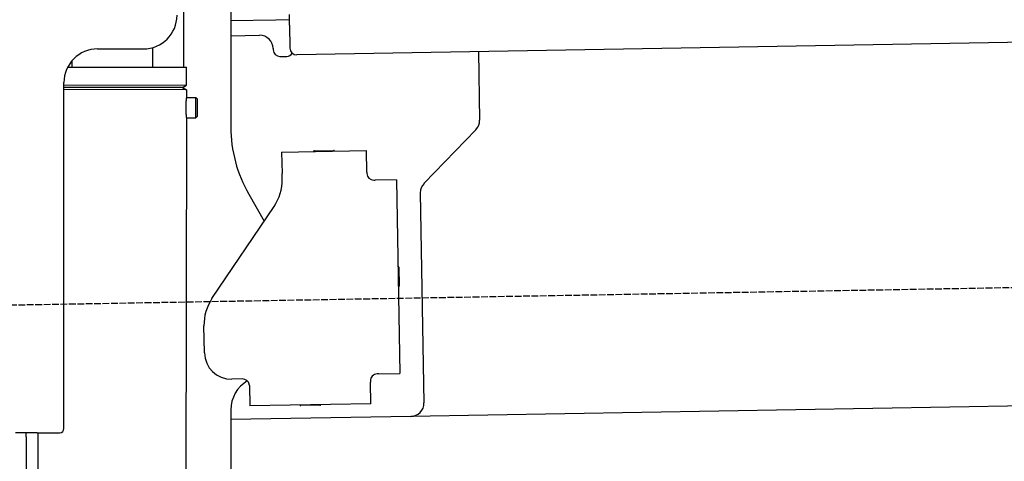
# Model space of a CAD drawing. Extents: x 562 to 7231, y 5417 to 12376.
# Tile 52 of 62: x 4451 to 5182, y 10201 to 10529. Entities that reach past the tile are written whole.
import ezdxf

# ---------------------------------------------------------------- set-up
doc = ezdxf.new("R2010")
doc.units = 0
doc.linetypes.add('GEN3', pattern=[6.25, 5, -1.25])
doc.layers.get('0').update_dxf_attribs({"linetype": 'CONTINUOUS'})
doc.layers.add('3', color=6, linetype='GEN3')

msp = doc.modelspace()

# ---------------------------------------------------------------- linework, layer by layer
for p, q in [((4572.567, 10493.897), (4572.567, 10572.479)), ((4607.567, 10571.479), (4607.567, 10449.537)), ((4641.119, 10528.837), (4607.567, 10528.252)), ((4651.117, 10529.012), (4641.119, 10528.837)), ((4651.187, 10525.012), (4651.048, 10533.011)), ((4651.187, 10525.012), (4651.484, 10508.015)), ((6011.364, 10526.751), (4656.57, 10503.103)), ((4607.567, 10517.25), (4628.813, 10517.621)), ((4508.567, 10507.479), (4542.567, 10507.479)), ((4549.567, 10493.933), (4549.589, 10508.486)), ((4638.986, 10507.797), (4639.003, 10506.797)), ((4644.09, 10501.885), (4649.089, 10501.972)), ((4791.55, 10505.459), (4792.437, 10454.609)), ((4486.395, 10494.03), (4574.567, 10493.894)), ((4489.567, 10494.025), (4489.574, 10498.736)), ((4574.546, 10480.626), (4574.567, 10493.894)), ((4483.567, 10225.479), (4483.567, 10482.479)), ((4483.567, 10225.479), (4483.567, 10482.479)), ((4483.567, 10480.767), (4574.546, 10480.626)), ((4483.567, 10479.035), (4571.543, 10478.899)), ((4571.543, 10478.899), (4483.567, 10479.035)), ((4574.541, 10477.162), (4483.567, 10477.303)), ((4571.543, 10478.899), (4574.546, 10480.626)), ((4571.543, 10478.899), (4574.541, 10477.162)), ((4572.567, 10478.306), (4572.567, 10479.488)), ((4574.541, 10477.162), (4574.532, 10471.394)), ((4574.532, 10471.394), (4581.532, 10471.383)), ((4581.509, 10456.384), (4581.532, 10471.383)), ((4582.53, 10470.382), (4581.532, 10471.383)), ((4582.53, 10470.382), (4582.51, 10457.382)), ((4574.509, 10456.394), (4571.788, 8191.896)), ((4574.509, 10456.394), (4581.509, 10456.384)), ((4582.51, 10457.382), (4581.509, 10456.384)), ((4789.632, 10447.488), (4751.179, 10407.669)), ((4645.329, 10430.896), (4708.319, 10431.995)), ((4645.329, 10430.896), (4645.608, 10414.898)), ((4669.816, 10431.823), (4683.814, 10432.068)), ((4708.599, 10415.998), (4708.319, 10431.995)), ((4645.682, 10410.659), (4645.608, 10414.898)), ((4708.599, 10415.998), (4708.616, 10414.998)), ((4713.703, 10410.086), (4714.702, 10410.103)), ((4730.7, 10410.383), (4714.702, 10410.103)), ((4730.7, 10410.383), (4733.213, 10266.405)), ((4620.964, 10399.537), (4632.425, 10379.685)), ((4748.374, 10400.548), (4751.094, 10244.713)), ((4593.55, 10322.051), (4639.704, 10390.476)), ((4732.334, 10345.401), (4732.579, 10331.403)), ((4587.921, 10281.871), (4587.572, 10301.868)), ((4717.216, 10266.125), (4716.216, 10266.108)), ((4717.216, 10266.125), (4733.213, 10266.405)), ((4616.266, 10262.363), (4608.267, 10262.223)), ((4711.304, 10261.021), (4711.321, 10260.022)), ((4711.6, 10244.024), (4711.321, 10260.022)), ((6241.042, 10260.719), (4741.27, 10234.54)), ((4621.352, 10257.451), (4621.614, 10242.453)), ((4711.6, 10244.024), (4621.614, 10242.453)), ((4607.567, 10239.479), (4607.567, 8629.111)), ((4673.615, 10242.861), (4659.617, 10242.617)), ((4741.27, 10234.54), (4607.567, 10232.207)), ((4463.567, 10222.479), (4447.567, 10222.479)), ((4463.567, 10222.479), (4447.567, 10222.479)), ((4455.567, 10219.479), (4455.567, 10222.479)), ((4455.567, 10219.479), (4455.567, 10222.479)), ((4464.148, 10222.479), (4461.788, 8192.066)), ((4463.567, 10222.479), (4480.567, 10222.479)), ((4463.567, 10222.479), (4480.567, 10222.479)), ((4455.567, 10219.479), (4455.567, 8072.479))]:
    msp.add_line(p, q)
for points in [[(4574.53, 10471.4, 0), (4574.53, 10471.4, 0), (4574.53, 10471.4, 0), (4574.53, 10471.4, 0), (4574.53, 10471.4, 0), (4574.53, 10471.4, 0), (4574.53, 10471.4, 0), (4574.53, 10471.4, 0), (4574.53, 10471.4, 0), (4574.53, 10471.4, 0), (4574.53, 10471.4, 0), (4574.53, 10471.4, 0), (4574.53, 10471.4, 0), (4574.53, 10471.4, 0), (4574.53, 10471.4, 0), (4574.53, 10471.4, 0), (4574.53, 10471.4, 0), (4574.53, 10471.4, 0), (4574.53, 10471.4, 0), (4574.53, 10471.4, 0), (4574.53, 10471.4, 0), (4574.53, 10471.4, 0), (4574.53, 10471.4, 0), (4574.53, 10471.3, 0), (4574.52, 10471.3, 0), (4574.52, 10471.3, 0), (4574.52, 10471.3, 0), (4574.52, 10471.3, 0), (4574.52, 10471.3, 0), (4574.52, 10471.3, 0), (4574.52, 10471.3, 0), (4574.52, 10471.3, 0), (4574.52, 10471.3, 0), (4574.52, 10471.3, 0), (4574.52, 10471.3, 0), (4574.52, 10471.3, 0), (4574.52, 10471.3, 0), (4574.51, 10471.3, 0), (4574.51, 10471.3, 0), (4574.51, 10471.3, 0), (4574.51, 10471.3, 0), (4574.51, 10471.2, 0), (4574.51, 10471.2, 0), (4574.51, 10471.2, 0), (4574.51, 10471.2, 0), (4574.51, 10471.2, 0), (4574.51, 10471.2, 0), (4574.5, 10471.2, 0), (4574.5, 10471.2, 0), (4574.5, 10471.2, 0), (4574.5, 10471.2, 0), (4574.5, 10471.2, 0), (4574.5, 10471.2, 0), (4574.5, 10471.1, 0), (4574.5, 10471.1, 0), (4574.5, 10471.1, 0), (4574.49, 10471.1, 0), (4574.49, 10471.1, 0), (4574.49, 10471.1, 0), (4574.49, 10471.1, 0), (4574.49, 10471.1, 0), (4574.49, 10471.1, 0), (4574.49, 10471, 0), (4574.48, 10471, 0), (4574.48, 10471, 0), (4574.48, 10471, 0), (4574.48, 10471, 0), (4574.48, 10471, 0), (4574.48, 10471, 0), (4574.47, 10471, 0), (4574.47, 10471, 0), (4574.47, 10470.9, 0), (4574.47, 10470.9, 0), (4574.47, 10470.9, 0), (4574.47, 10470.9, 0), (4574.46, 10470.9, 0), (4574.46, 10470.9, 0), (4574.46, 10470.9, 0), (4574.46, 10470.8, 0), (4574.46, 10470.8, 0), (4574.46, 10470.8, 0), (4574.45, 10470.8, 0), (4574.45, 10470.8, 0), (4574.45, 10470.8, 0), (4574.45, 10470.8, 0), (4574.45, 10470.7, 0), (4574.44, 10470.7, 0), (4574.44, 10470.7, 0), (4574.44, 10470.7, 0), (4574.44, 10470.7, 0), (4574.44, 10470.7, 0), (4574.43, 10470.6, 0), (4574.43, 10470.6, 0), (4574.43, 10470.6, 0), (4574.43, 10470.6, 0), (4574.43, 10470.6, 0), (4574.42, 10470.6, 0), (4574.42, 10470.5, 0), (4574.42, 10470.5, 0), (4574.42, 10470.5, 0), (4574.42, 10470.5, 0), (4574.41, 10470.5, 0), (4574.41, 10470.5, 0), (4574.41, 10470.4, 0), (4574.41, 10470.4, 0), (4574.4, 10470.4, 0), (4574.4, 10470.4, 0), (4574.4, 10470.4, 0), (4574.4, 10470.3, 0), (4574.4, 10470.3, 0), (4574.39, 10470.3, 0), (4574.39, 10470.3, 0), (4574.39, 10470.3, 0), (4574.39, 10470.3, 0), (4574.38, 10470.2, 0), (4574.38, 10470.2, 0), (4574.38, 10470.2, 0), (4574.38, 10470.2, 0), (4574.37, 10470.1, 0), (4574.37, 10470.1, 0), (4574.37, 10470.1, 0), (4574.37, 10470.1, 0), (4574.36, 10470.1, 0), (4574.36, 10470, 0), (4574.36, 10470, 0), (4574.36, 10470, 0), (4574.35, 10470, 0), (4574.35, 10470, 0), (4574.35, 10469.9, 0), (4574.35, 10469.9, 0), (4574.35, 10469.9, 0), (4574.34, 10469.9, 0), (4574.34, 10469.9, 0), (4574.34, 10469.8, 0), (4574.34, 10469.8, 0), (4574.33, 10469.8, 0), (4574.33, 10469.8, 0), (4574.33, 10469.7, 0), (4574.33, 10469.7, 0), (4574.32, 10469.7, 0), (4574.32, 10469.7, 0), (4574.32, 10469.6, 0), (4574.32, 10469.6, 0), (4574.31, 10469.6, 0), (4574.31, 10469.6, 0), (4574.31, 10469.6, 0), (4574.31, 10469.5, 0), (4574.3, 10469.5, 0), (4574.3, 10469.5, 0), (4574.3, 10469.5, 0), (4574.3, 10469.4, 0), (4574.29, 10469.4, 0), (4574.29, 10469.4, 0), (4574.29, 10469.4, 0), (4574.29, 10469.3, 0), (4574.28, 10469.3, 0), (4574.28, 10469.3, 0), (4574.28, 10469.3, 0), (4574.28, 10469.2, 0), (4574.27, 10469.2, 0), (4574.27, 10469.2, 0), (4574.27, 10469.2, 0), (4574.27, 10469.1, 0), (4574.26, 10469.1, 0), (4574.26, 10469.1, 0), (4574.26, 10469.1, 0), (4574.26, 10469, 0), (4574.25, 10469, 0), (4574.25, 10469, 0), (4574.25, 10469, 0), (4574.25, 10468.9, 0), (4574.24, 10468.9, 0), (4574.24, 10468.9, 0), (4574.24, 10468.8, 0), (4574.24, 10468.8, 0), (4574.23, 10468.8, 0), (4574.23, 10468.8, 0), (4574.23, 10468.7, 0), (4574.23, 10468.7, 0), (4574.22, 10468.7, 0), (4574.22, 10468.7, 0), (4574.22, 10468.6, 0), (4574.22, 10468.6, 0), (4574.21, 10468.6, 0), (4574.21, 10468.5, 0), (4574.21, 10468.5, 0), (4574.21, 10468.5, 0), (4574.2, 10468.5, 0), (4574.2, 10468.4, 0), (4574.2, 10468.4, 0), (4574.2, 10468.4, 0), (4574.19, 10468.3, 0), (4574.19, 10468.3, 0), (4574.19, 10468.3, 0), (4574.19, 10468.2, 0), (4574.18, 10468.2, 0), (4574.18, 10468.2, 0), (4574.18, 10468.2, 0), (4574.18, 10468.1, 0), (4574.17, 10468.1, 0), (4574.17, 10468.1, 0), (4574.17, 10468, 0), (4574.17, 10468, 0), (4574.16, 10468, 0), (4574.16, 10467.9, 0), (4574.16, 10467.9, 0), (4574.16, 10467.9, 0), (4574.16, 10467.8, 0), (4574.15, 10467.8, 0), (4574.15, 10467.8, 0), (4574.15, 10467.7, 0), (4574.15, 10467.7, 0), (4574.14, 10467.7, 0), (4574.14, 10467.6, 0), (4574.14, 10467.6, 0), (4574.14, 10467.6, 0), (4574.13, 10467.6, 0), (4574.13, 10467.5, 0), (4574.13, 10467.5, 0), (4574.13, 10467.5, 0), (4574.13, 10467.4, 0), (4574.12, 10467.4, 0), (4574.12, 10467.4, 0), (4574.12, 10467.3, 0), (4574.12, 10467.3, 0), (4574.12, 10467.3, 0), (4574.11, 10467.2, 0), (4574.11, 10467.2, 0), (4574.11, 10467.2, 0), (4574.11, 10467.1, 0), (4574.1, 10467.1, 0), (4574.1, 10467.1, 0), (4574.1, 10467, 0), (4574.1, 10467, 0), (4574.1, 10466.9, 0), (4574.09, 10466.9, 0), (4574.09, 10466.9, 0), (4574.09, 10466.8, 0), (4574.09, 10466.8, 0), (4574.09, 10466.8, 0), (4574.09, 10466.7, 0), (4574.08, 10466.7, 0), (4574.08, 10466.7, 0), (4574.08, 10466.6, 0), (4574.08, 10466.6, 0), (4574.08, 10466.6, 0), (4574.07, 10466.5, 0), (4574.07, 10466.5, 0), (4574.07, 10466.5, 0), (4574.07, 10466.4, 0), (4574.07, 10466.4, 0), (4574.07, 10466.4, 0), (4574.06, 10466.3, 0), (4574.06, 10466.3, 0), (4574.06, 10466.2, 0), (4574.06, 10466.2, 0), (4574.06, 10466.2, 0), (4574.06, 10466.1, 0), (4574.05, 10466.1, 0), (4574.05, 10466.1, 0), (4574.05, 10466, 0), (4574.05, 10466, 0), (4574.05, 10466, 0), (4574.05, 10465.9, 0), (4574.05, 10465.9, 0), (4574.05, 10465.9, 0), (4574.04, 10465.8, 0), (4574.04, 10465.8, 0), (4574.04, 10465.7, 0), (4574.04, 10465.7, 0), (4574.04, 10465.7, 0), (4574.04, 10465.6, 0), (4574.04, 10465.6, 0), (4574.04, 10465.6, 0), (4574.03, 10465.5, 0), (4574.03, 10465.5, 0), (4574.03, 10465.5, 0), (4574.03, 10465.4, 0), (4574.03, 10465.4, 0), (4574.03, 10465.3, 0), (4574.03, 10465.3, 0), (4574.03, 10465.3, 0), (4574.03, 10465.2, 0), (4574.02, 10465.2, 0), (4574.02, 10465.2, 0), (4574.02, 10465.1, 0), (4574.02, 10465.1, 0), (4574.02, 10465.1, 0), (4574.02, 10465, 0), (4574.02, 10465, 0), (4574.02, 10464.9, 0), (4574.02, 10464.9, 0), (4574.02, 10464.9, 0), (4574.02, 10464.8, 0), (4574.02, 10464.8, 0), (4574.02, 10464.8, 0), (4574.01, 10464.7, 0), (4574.01, 10464.7, 0), (4574.01, 10464.7, 0), (4574.01, 10464.6, 0), (4574.01, 10464.6, 0), (4574.01, 10464.5, 0), (4574.01, 10464.5, 0), (4574.01, 10464.5, 0), (4574.01, 10464.4, 0), (4574.01, 10464.4, 0), (4574.01, 10464.4, 0), (4574.01, 10464.3, 0), (4574.01, 10464.3, 0), (4574.01, 10464.3, 0), (4574.01, 10464.2, 0), (4574.01, 10464.2, 0), (4574.01, 10464.1, 0), (4574.01, 10464.1, 0), (4574.01, 10464.1, 0), (4574.01, 10464, 0), (4574.01, 10464, 0), (4574.01, 10464, 0), (4574.01, 10463.9, 0), (4574.01, 10463.9, 0)], [(4574.01, 10463.9, 0), (4574.01, 10463.9, 0), (4574.01, 10463.8, 0), (4574.01, 10463.8, 0), (4574.01, 10463.8, 0), (4574.01, 10463.7, 0), (4574.01, 10463.7, 0), (4574.01, 10463.6, 0), (4574.01, 10463.6, 0), (4574.01, 10463.6, 0), (4574.01, 10463.5, 0), (4574.01, 10463.5, 0), (4574.01, 10463.5, 0), (4574.01, 10463.4, 0), (4574.01, 10463.4, 0), (4574.01, 10463.4, 0), (4574.01, 10463.3, 0), (4574.01, 10463.3, 0), (4574.01, 10463.2, 0), (4574.01, 10463.2, 0), (4574.01, 10463.2, 0), (4574.01, 10463.1, 0), (4574.01, 10463.1, 0), (4574.01, 10463.1, 0), (4574.01, 10463, 0), (4574.01, 10463, 0), (4574.01, 10463, 0), (4574.01, 10462.9, 0), (4574.01, 10462.9, 0), (4574.02, 10462.8, 0), (4574.02, 10462.8, 0), (4574.02, 10462.8, 0), (4574.02, 10462.7, 0), (4574.02, 10462.7, 0), (4574.02, 10462.7, 0), (4574.02, 10462.6, 0), (4574.02, 10462.6, 0), (4574.02, 10462.6, 0), (4574.02, 10462.5, 0), (4574.02, 10462.5, 0), (4574.02, 10462.4, 0), (4574.02, 10462.4, 0), (4574.03, 10462.4, 0), (4574.03, 10462.3, 0), (4574.03, 10462.3, 0), (4574.03, 10462.3, 0), (4574.03, 10462.2, 0), (4574.03, 10462.2, 0), (4574.03, 10462.2, 0), (4574.03, 10462.1, 0), (4574.03, 10462.1, 0), (4574.04, 10462, 0), (4574.04, 10462, 0), (4574.04, 10462, 0), (4574.04, 10461.9, 0), (4574.04, 10461.9, 0), (4574.04, 10461.9, 0), (4574.04, 10461.8, 0), (4574.04, 10461.8, 0), (4574.05, 10461.8, 0), (4574.05, 10461.7, 0), (4574.05, 10461.7, 0), (4574.05, 10461.7, 0), (4574.05, 10461.6, 0), (4574.05, 10461.6, 0), (4574.05, 10461.5, 0), (4574.06, 10461.5, 0), (4574.06, 10461.5, 0), (4574.06, 10461.4, 0), (4574.06, 10461.4, 0), (4574.06, 10461.4, 0), (4574.06, 10461.3, 0), (4574.06, 10461.3, 0), (4574.07, 10461.3, 0), (4574.07, 10461.2, 0), (4574.07, 10461.2, 0), (4574.07, 10461.2, 0), (4574.07, 10461.1, 0), (4574.07, 10461.1, 0), (4574.08, 10461, 0), (4574.08, 10461, 0), (4574.08, 10461, 0), (4574.08, 10460.9, 0), (4574.08, 10460.9, 0), (4574.09, 10460.9, 0), (4574.09, 10460.8, 0), (4574.09, 10460.8, 0), (4574.09, 10460.8, 0), (4574.09, 10460.7, 0), (4574.09, 10460.7, 0), (4574.1, 10460.7, 0), (4574.1, 10460.6, 0), (4574.1, 10460.6, 0), (4574.1, 10460.6, 0), (4574.1, 10460.5, 0), (4574.11, 10460.5, 0), (4574.11, 10460.5, 0), (4574.11, 10460.4, 0), (4574.11, 10460.4, 0), (4574.12, 10460.4, 0), (4574.12, 10460.3, 0), (4574.12, 10460.3, 0), (4574.12, 10460.3, 0), (4574.12, 10460.2, 0), (4574.13, 10460.2, 0), (4574.13, 10460.2, 0), (4574.13, 10460.1, 0), (4574.13, 10460.1, 0), (4574.13, 10460.1, 0), (4574.14, 10460, 0), (4574.14, 10460, 0), (4574.14, 10460, 0), (4574.14, 10459.9, 0), (4574.15, 10459.9, 0), (4574.15, 10459.9, 0), (4574.15, 10459.9, 0), (4574.15, 10459.8, 0), (4574.15, 10459.8, 0), (4574.16, 10459.8, 0), (4574.16, 10459.7, 0), (4574.16, 10459.7, 0), (4574.16, 10459.7, 0), (4574.17, 10459.6, 0), (4574.17, 10459.6, 0), (4574.17, 10459.6, 0), (4574.17, 10459.5, 0), (4574.18, 10459.5, 0), (4574.18, 10459.5, 0), (4574.18, 10459.5, 0), (4574.18, 10459.4, 0), (4574.19, 10459.4, 0), (4574.19, 10459.4, 0), (4574.19, 10459.3, 0), (4574.19, 10459.3, 0), (4574.19, 10459.3, 0), (4574.2, 10459.3, 0), (4574.2, 10459.2, 0), (4574.2, 10459.2, 0), (4574.2, 10459.2, 0), (4574.21, 10459.1, 0), (4574.21, 10459.1, 0), (4574.21, 10459.1, 0), (4574.21, 10459.1, 0), (4574.22, 10459, 0), (4574.22, 10459, 0), (4574.22, 10459, 0), (4574.22, 10458.9, 0), (4574.23, 10458.9, 0), (4574.23, 10458.9, 0), (4574.23, 10458.9, 0), (4574.23, 10458.8, 0), (4574.24, 10458.8, 0), (4574.24, 10458.8, 0), (4574.24, 10458.8, 0), (4574.24, 10458.7, 0), (4574.25, 10458.7, 0), (4574.25, 10458.7, 0), (4574.25, 10458.7, 0), (4574.25, 10458.6, 0), (4574.25, 10458.6, 0), (4574.26, 10458.6, 0), (4574.26, 10458.6, 0), (4574.26, 10458.5, 0), (4574.26, 10458.5, 0), (4574.27, 10458.5, 0), (4574.27, 10458.5, 0), (4574.27, 10458.4, 0), (4574.27, 10458.4, 0), (4574.28, 10458.4, 0), (4574.28, 10458.4, 0), (4574.28, 10458.3, 0), (4574.28, 10458.3, 0), (4574.29, 10458.3, 0), (4574.29, 10458.3, 0), (4574.29, 10458.2, 0), (4574.29, 10458.2, 0), (4574.3, 10458.2, 0), (4574.3, 10458.2, 0), (4574.3, 10458.1, 0), (4574.3, 10458.1, 0), (4574.31, 10458.1, 0), (4574.31, 10458.1, 0), (4574.31, 10458.1, 0), (4574.31, 10458, 0), (4574.31, 10458, 0), (4574.32, 10458, 0), (4574.32, 10458, 0), (4574.32, 10457.9, 0), (4574.32, 10457.9, 0), (4574.33, 10457.9, 0), (4574.33, 10457.9, 0), (4574.33, 10457.9, 0), (4574.33, 10457.8, 0), (4574.34, 10457.8, 0), (4574.34, 10457.8, 0), (4574.34, 10457.8, 0), (4574.34, 10457.7, 0), (4574.35, 10457.7, 0), (4574.35, 10457.7, 0), (4574.35, 10457.7, 0), (4574.35, 10457.7, 0), (4574.35, 10457.6, 0), (4574.36, 10457.6, 0), (4574.36, 10457.6, 0), (4574.36, 10457.6, 0), (4574.36, 10457.6, 0), (4574.37, 10457.5, 0), (4574.37, 10457.5, 0), (4574.37, 10457.5, 0), (4574.37, 10457.5, 0), (4574.38, 10457.5, 0), (4574.38, 10457.4, 0), (4574.38, 10457.4, 0), (4574.38, 10457.4, 0), (4574.38, 10457.4, 0), (4574.39, 10457.4, 0), (4574.39, 10457.3, 0), (4574.39, 10457.3, 0), (4574.39, 10457.3, 0), (4574.39, 10457.3, 0), (4574.4, 10457.3, 0), (4574.4, 10457.3, 0), (4574.4, 10457.2, 0), (4574.4, 10457.2, 0), (4574.41, 10457.2, 0), (4574.41, 10457.2, 0), (4574.41, 10457.2, 0), (4574.41, 10457.2, 0), (4574.41, 10457.1, 0), (4574.42, 10457.1, 0), (4574.42, 10457.1, 0), (4574.42, 10457.1, 0), (4574.42, 10457.1, 0), (4574.42, 10457.1, 0), (4574.42, 10457, 0), (4574.43, 10457, 0), (4574.43, 10457, 0), (4574.43, 10457, 0), (4574.43, 10457, 0), (4574.43, 10457, 0), (4574.44, 10457, 0), (4574.44, 10456.9, 0), (4574.44, 10456.9, 0), (4574.44, 10456.9, 0), (4574.44, 10456.9, 0), (4574.44, 10456.9, 0), (4574.45, 10456.9, 0), (4574.45, 10456.9, 0), (4574.45, 10456.8, 0), (4574.45, 10456.8, 0), (4574.45, 10456.8, 0), (4574.45, 10456.8, 0), (4574.46, 10456.8, 0), (4574.46, 10456.8, 0), (4574.46, 10456.8, 0), (4574.46, 10456.8, 0), (4574.46, 10456.8, 0), (4574.46, 10456.7, 0), (4574.46, 10456.7, 0), (4574.47, 10456.7, 0), (4574.47, 10456.7, 0), (4574.47, 10456.7, 0), (4574.47, 10456.7, 0), (4574.47, 10456.7, 0), (4574.47, 10456.7, 0), (4574.47, 10456.7, 0), (4574.48, 10456.6, 0), (4574.48, 10456.6, 0), (4574.48, 10456.6, 0), (4574.48, 10456.6, 0), (4574.48, 10456.6, 0), (4574.48, 10456.6, 0), (4574.48, 10456.6, 0), (4574.48, 10456.6, 0), (4574.48, 10456.6, 0), (4574.49, 10456.6, 0), (4574.49, 10456.6, 0), (4574.49, 10456.6, 0), (4574.49, 10456.5, 0), (4574.49, 10456.5, 0), (4574.49, 10456.5, 0), (4574.49, 10456.5, 0), (4574.49, 10456.5, 0), (4574.49, 10456.5, 0), (4574.49, 10456.5, 0), (4574.49, 10456.5, 0), (4574.5, 10456.5, 0), (4574.5, 10456.5, 0), (4574.5, 10456.5, 0), (4574.5, 10456.5, 0), (4574.5, 10456.5, 0), (4574.5, 10456.5, 0), (4574.5, 10456.5, 0), (4574.5, 10456.5, 0), (4574.5, 10456.5, 0), (4574.5, 10456.4, 0), (4574.5, 10456.4, 0), (4574.5, 10456.4, 0), (4574.5, 10456.4, 0), (4574.5, 10456.4, 0), (4574.5, 10456.4, 0), (4574.5, 10456.4, 0), (4574.51, 10456.4, 0), (4574.51, 10456.4, 0), (4574.51, 10456.4, 0), (4574.51, 10456.4, 0), (4574.51, 10456.4, 0), (4574.51, 10456.4, 0), (4574.51, 10456.4, 0), (4574.51, 10456.4, 0), (4574.51, 10456.4, 0), (4574.51, 10456.4, 0), (4574.51, 10456.4, 0), (4574.51, 10456.4, 0), (4574.51, 10456.4, 0), (4574.51, 10456.4, 0), (4574.51, 10456.4, 0), (4574.51, 10456.4, 0), (4574.51, 10456.4, 0), (4574.51, 10456.4, 0)], [(4621.35, 10257.5, 0), (4621.35, 10257.5, 0), (4621.35, 10257.5, 0), (4621.35, 10257.5, 0), (4621.35, 10257.5, 0), (4621.35, 10257.5, 0), (4621.35, 10257.5, 0), (4621.35, 10257.5, 0), (4621.35, 10257.5, 0), (4621.35, 10257.5, 0), (4621.35, 10257.5, 0), (4621.35, 10257.5, 0), (4621.35, 10257.5, 0), (4621.35, 10257.6, 0), (4621.35, 10257.6, 0), (4621.35, 10257.6, 0), (4621.35, 10257.6, 0), (4621.35, 10257.6, 0), (4621.35, 10257.6, 0), (4621.35, 10257.6, 0), (4621.35, 10257.6, 0), (4621.35, 10257.6, 0), (4621.35, 10257.6, 0), (4621.35, 10257.6, 0), (4621.35, 10257.6, 0), (4621.35, 10257.6, 0), (4621.34, 10257.7, 0), (4621.34, 10257.7, 0), (4621.34, 10257.7, 0), (4621.34, 10257.7, 0), (4621.34, 10257.7, 0), (4621.34, 10257.7, 0), (4621.34, 10257.7, 0), (4621.34, 10257.7, 0), (4621.34, 10257.7, 0), (4621.34, 10257.7, 0), (4621.34, 10257.7, 0), (4621.34, 10257.7, 0), (4621.34, 10257.7, 0), (4621.34, 10257.8, 0), (4621.34, 10257.8, 0), (4621.34, 10257.8, 0), (4621.34, 10257.8, 0), (4621.34, 10257.8, 0), (4621.33, 10257.8, 0), (4621.33, 10257.8, 0), (4621.33, 10257.8, 0), (4621.33, 10257.8, 0), (4621.33, 10257.8, 0), (4621.33, 10257.8, 0), (4621.33, 10257.8, 0), (4621.33, 10257.8, 0), (4621.33, 10257.9, 0), (4621.33, 10257.9, 0), (4621.33, 10257.9, 0), (4621.33, 10257.9, 0), (4621.33, 10257.9, 0), (4621.32, 10257.9, 0), (4621.32, 10257.9, 0), (4621.32, 10257.9, 0), (4621.32, 10257.9, 0), (4621.32, 10257.9, 0), (4621.32, 10257.9, 0), (4621.32, 10257.9, 0), (4621.32, 10258, 0), (4621.32, 10258, 0), (4621.32, 10258, 0), (4621.32, 10258, 0), (4621.31, 10258, 0), (4621.31, 10258, 0), (4621.31, 10258, 0), (4621.31, 10258, 0), (4621.31, 10258, 0), (4621.31, 10258, 0), (4621.31, 10258, 0), (4621.31, 10258, 0), (4621.31, 10258, 0), (4621.31, 10258.1, 0), (4621.3, 10258.1, 0), (4621.3, 10258.1, 0), (4621.3, 10258.1, 0), (4621.3, 10258.1, 0), (4621.3, 10258.1, 0), (4621.3, 10258.1, 0), (4621.3, 10258.1, 0), (4621.3, 10258.1, 0), (4621.29, 10258.1, 0), (4621.29, 10258.1, 0), (4621.29, 10258.1, 0), (4621.29, 10258.1, 0), (4621.29, 10258.2, 0), (4621.29, 10258.2, 0), (4621.29, 10258.2, 0), (4621.29, 10258.2, 0), (4621.28, 10258.2, 0), (4621.28, 10258.2, 0), (4621.28, 10258.2, 0), (4621.28, 10258.2, 0), (4621.28, 10258.2, 0), (4621.28, 10258.2, 0), (4621.28, 10258.2, 0), (4621.28, 10258.2, 0), (4621.27, 10258.3, 0), (4621.27, 10258.3, 0), (4621.27, 10258.3, 0), (4621.27, 10258.3, 0), (4621.27, 10258.3, 0), (4621.27, 10258.3, 0), (4621.26, 10258.3, 0), (4621.26, 10258.3, 0), (4621.26, 10258.3, 0), (4621.26, 10258.3, 0), (4621.26, 10258.3, 0), (4621.26, 10258.3, 0), (4621.26, 10258.3, 0), (4621.25, 10258.4, 0), (4621.25, 10258.4, 0), (4621.25, 10258.4, 0), (4621.25, 10258.4, 0), (4621.25, 10258.4, 0), (4621.25, 10258.4, 0), (4621.24, 10258.4, 0), (4621.24, 10258.4, 0), (4621.24, 10258.4, 0), (4621.24, 10258.4, 0), (4621.24, 10258.4, 0), (4621.24, 10258.4, 0), (4621.23, 10258.4, 0)]]:
    msp.add_polyline3d(points)
for centre, radius, start, end in [((4542.567, 10532.479), 25, 270, 0), ((4628.987, 10507.622), 10, 1, 91), ((4508.567, 10482.479), 25, 90, 180), ((4644.003, 10506.884), 5, 181, 271), ((4656.483, 10508.102), 5, 181, 271), ((4649.002, 10506.972), 5, 271, 327.763283), ((4707.567, 10449.537), 100, 180, 210), ((4782.439, 10454.435), 10, 316, 1), ((4669.834, 10430.824), 1, 91, 151), ((4683.832, 10431.068), 1, 31, 91), ((4713.615, 10415.085), 5, 181, 271), ((4610.688, 10410.048), 35, 326, 1), ((4758.373, 10400.722), 10, 136, 181), ((4731.334, 10345.384), 1, 1, 61), ((4731.579, 10331.386), 1, 301, 1), ((4622.567, 10302.479), 35, 146, 181), ((4607.918, 10282.22), 20, 181, 271), ((4716.303, 10261.109), 5, 91, 181), ((4632.567, 10239.479), 25, 120.687219, 180), ((4616.353, 10257.364), 5, 12.536959, 91), ((4659.6, 10243.616), 1, 211, 271), ((4673.597, 10243.861), 1, 271, 331), ((4741.096, 10244.539), 10, 271, 1), ((4480.567, 10225.479), 3, 270, 0), ((4480.567, 10225.479), 3, 270, 0)]:
    msp.add_arc(centre, radius, start, end)
at = {"layer": '3'}
msp.add_line((1175.278, 10260.296), (6230.452, 10348.534), dxfattribs=at)

doc.saveas('drawing.dxf')
